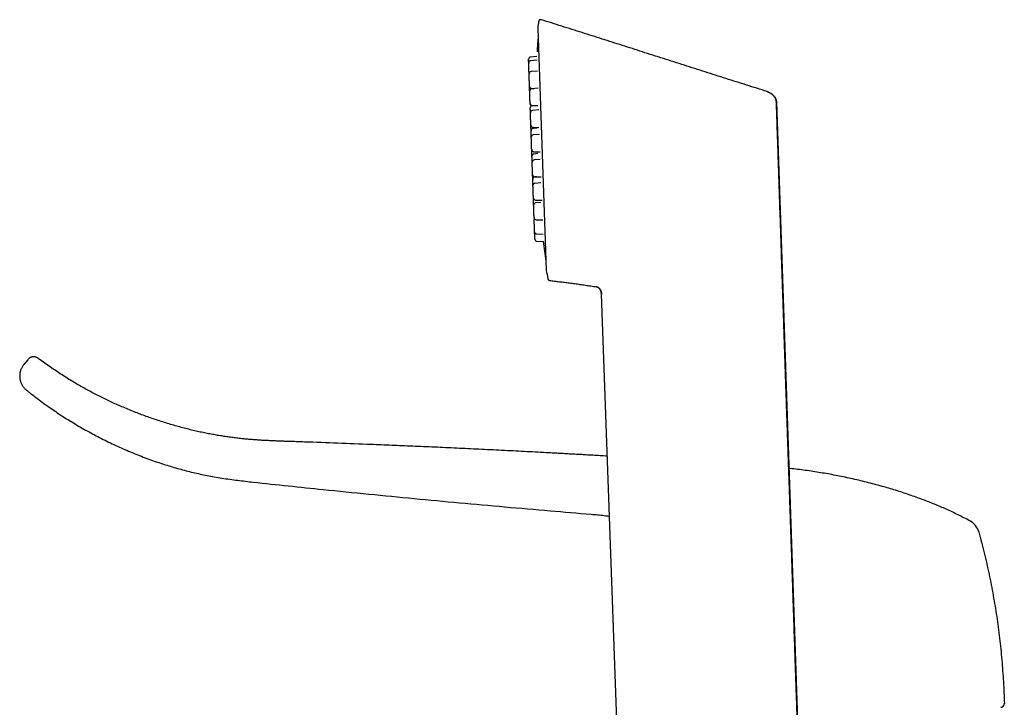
# Model space of a CAD drawing. Header units: millimetres. Extents: x 8 to 743, y 12 to 692.
# Tile 6 of 57: x 58 to 194, y 597 to 692. Entities that reach past the tile are written whole.
import ezdxf

# ---------------------------------------------------------------- set-up
doc = ezdxf.new("R2010")
doc.units = ezdxf.units.MM

msp = doc.modelspace()

# ---------------------------------------------------------------- linework, layer by layer
at = {"color": 7, "linetype": 'Continuous', "lineweight": 30}
for p, q in [((129.93, 691.63), (129.93, 691.63)), ((130.32, 691.88), (130.29, 691.88)), ((130.32, 691.88), (130.32, 691.87)), ((129.82, 690.69), (130.98, 657.38)), ((129.68, 686.82), (128.83, 686.74)), ((129.73, 686.31), (128.84, 686.23)), ((129.8, 684.81), (128.9, 684.73)), ((129.89, 682.46), (128.98, 682.38)), ((128.98, 682.41), (129.31, 682.41)), ((162.68, 680.55), (166.87, 556.83)), ((129.06, 680.06), (129.82, 680.05)), ((129.98, 679.46), (129.08, 679.39)), ((162.67, 680.54), (162.68, 680.55)), ((129.16, 677.07), (129.98, 677.06)), ((129.73, 676.96), (129.17, 676.91)), ((130.07, 676.09), (129.2, 676.02)), ((128.99, 673.95), (128.99, 673.91)), ((129.28, 673.7), (130.14, 673.69)), ((129.82, 673.44), (129.29, 673.39)), ((130.15, 672.64), (129.32, 672.57)), ((129.4, 670.26), (130.29, 670.24)), ((129.66, 670.25), (129.4, 670.23)), ((130.22, 669.42), (129.43, 669.35)), ((129.51, 667.04), (130.42, 667.02)), ((130.26, 666.72), (129.53, 666.65)), ((129.61, 664.34), (130.52, 664.32)), ((129.68, 662.39), (130.58, 662.37)), ((129.71, 661.37), (130.59, 661.36)), ((131.2, 656.22), (131.21, 656.19)), ((131.2, 656.22), (131.2, 656.22)), ((137.9, 655.11), (137.9, 655.11)), ((142.11, 555.97), (138.59, 654.07)), ((59.59, 645.07), (59.04, 644.39))]:
    msp.add_line(p, q, dxfattribs=at)
for centre, radius, start, end in [((239.07, 677.83), 110.01, 172.7937, 173.2697), ((130.02, 690.7), 0.2, 173.2792, 182), ((259.41, 678.54), 130, 175.2077, 176.0672), ((128.85, 686.44), 0.3, 95, 182), ((128.87, 685.93), 0.3, 95, 182), ((128.92, 684.43), 0.3, 95, 182), ((128.98, 682.71), 0.3, 182, 269), ((129.01, 682.08), 0.3, 95, 182), ((129.07, 680.36), 0.3, 182, 269), ((129.07, 680.25), 0.3, 182, 234.2051), ((129.09, 679.77), 0.3, 103.0113, 182), ((129.11, 679.09), 0.3, 95, 182), ((129.17, 677.37), 0.3, 182, 269), ((129.2, 676.61), 0.3, 95, 182), ((129.23, 675.72), 0.3, 95, 182), ((129.29, 674), 0.3, 182, 269), ((129.32, 673.1), 0.3, 95, 182), ((129.35, 672.27), 0.3, 95, 182), ((129.41, 670.56), 0.3, 182, 269), ((129.43, 669.93), 0.3, 95, 182), ((129.46, 669.06), 0.3, 95, 182), ((129.52, 667.34), 0.3, 182, 269), ((129.55, 666.35), 0.3, 95, 182), ((129.61, 664.64), 0.3, 182, 269), ((129.62, 664.41), 0.3, 159.4722, 182), ((129.68, 662.69), 0.3, 182, 269), ((129.72, 661.67), 0.3, 182, 269), ((259.41, 678.54), 130, 187.5942, 188.794), ((131.18, 657.38), 0.2, 182, 190.7242), ((239.07, 677.83), 110.01, 190.7303, 191.3291), ((131.5, 656.28), 0.3, 201.5824, 262.7013), ((188.26, 620.75), 2.36, 15.3253, 61.2487), ((193.56, 597.7), 0.5, 272, 1.5833)]:
    msp.add_arc(centre, radius, start, end, dxfattribs=at)
for points, knots in [([(130.32, 691.87), (130.31, 691.87), (130.28, 691.88), (130.23, 691.89), (130.18, 691.88), (130.14, 691.87), (130.11, 691.86), (130.07, 691.84), (130.04, 691.82), (130.01, 691.79), (129.99, 691.77), (129.97, 691.73), (129.95, 691.69), (129.94, 691.65), (129.93, 691.63), (129.93, 691.62)], [0, 0, 0, 0, 0.077381, 0.151425, 0.28383, 0.357377, 0.417151, 0.46738, 0.567691, 0.630522, 0.701021, 0.778208, 0.860739, 0.946953, 1, 1, 1, 1]), ([(161.4, 681.99), (160.46, 682.29), (158.57, 682.88), (155.73, 683.78), (152.87, 684.69), (150, 685.61), (147.12, 686.53), (144.27, 687.44), (141.46, 688.34), (138.7, 689.22), (135.92, 690.1), (133.12, 690.99), (131.25, 691.58), (130.32, 691.88)], [0, 0, 0, 0, 0.090865, 0.182236, 0.274113, 0.366498, 0.459391, 0.552794, 0.641326, 0.730312, 0.819752, 0.909648, 1, 1, 1, 1]), ([(128.57, 685.93), (128.57, 685.94), (128.57, 685.98), (128.57, 686.05), (128.56, 686.12), (128.56, 686.18), (128.56, 686.24), (128.56, 686.29), (128.56, 686.32), (128.56, 686.35), (128.55, 686.38), (128.55, 686.41), (128.55, 686.43), (128.55, 686.43), (128.55, 686.43)], [0, 0, 0, 0, 0.051787, 0.139965, 0.228279, 0.317666, 0.406649, 0.494828, 0.553645, 0.612802, 0.672572, 0.781768, 0.890328, 1, 1, 1, 1]), ([(128.6, 685.06), (128.6, 685.09), (128.6, 685.14), (128.6, 685.22), (128.59, 685.3), (128.59, 685.38), (128.59, 685.46), (128.58, 685.53), (128.58, 685.6), (128.58, 685.67), (128.58, 685.73), (128.58, 685.77), (128.57, 685.81), (128.57, 685.84), (128.57, 685.87), (128.57, 685.89), (128.57, 685.92), (128.57, 685.92), (128.57, 685.92)], [0, 0, 0, 0, 0.060194, 0.119898, 0.179651, 0.239989, 0.305192, 0.369805, 0.434518, 0.500017, 0.56522, 0.629833, 0.672931, 0.716279, 0.760076, 0.84009, 0.919638, 1, 1, 1, 1]), ([(128.62, 684.43), (128.62, 684.44), (128.62, 684.46), (128.62, 684.52), (128.62, 684.58), (128.62, 684.64), (128.61, 684.69), (128.61, 684.76), (128.61, 684.85), (128.6, 684.95), (128.6, 685.02), (128.6, 685.06)], [0, 0, 0, 0, 0.058069, 0.180905, 0.30263, 0.383824, 0.465487, 0.547996, 0.698906, 0.848767, 1, 1, 1, 1]), ([(128.65, 683.56), (128.65, 683.59), (128.65, 683.64), (128.65, 683.72), (128.64, 683.8), (128.64, 683.88), (128.64, 683.96), (128.64, 684.03), (128.63, 684.1), (128.63, 684.17), (128.63, 684.23), (128.63, 684.27), (128.63, 684.31), (128.63, 684.34), (128.63, 684.37), (128.62, 684.4), (128.62, 684.42), (128.62, 684.42), (128.62, 684.42)], [0, 0, 0, 0, 0.060194, 0.119898, 0.179651, 0.239989, 0.305192, 0.369805, 0.434518, 0.500017, 0.56522, 0.629833, 0.672931, 0.716279, 0.760076, 0.84009, 0.919638, 1, 1, 1, 1]), ([(128.68, 682.7), (128.68, 682.7), (128.68, 682.71), (128.68, 682.72), (128.68, 682.74), (128.68, 682.76), (128.68, 682.8), (128.68, 682.84), (128.68, 682.89), (128.67, 682.95), (128.67, 683.02), (128.67, 683.08), (128.67, 683.14), (128.67, 683.19), (128.66, 683.26), (128.66, 683.35), (128.66, 683.45), (128.65, 683.53), (128.65, 683.56)], [0, 0, 0, 0, 0.060121, 0.1198, 0.179577, 0.239992, 0.305194, 0.369806, 0.434519, 0.500017, 0.565219, 0.629832, 0.67293, 0.716277, 0.760073, 0.840177, 0.919724, 1, 1, 1, 1]), ([(128.71, 682.08), (128.7, 682.09), (128.7, 682.13), (128.7, 682.2), (128.7, 682.27), (128.7, 682.35), (128.69, 682.42), (128.69, 682.49), (128.69, 682.55), (128.69, 682.59), (128.69, 682.63), (128.69, 682.65), (128.68, 682.68), (128.68, 682.71), (128.68, 682.73), (128.68, 682.74), (128.68, 682.74)], [0, 0, 0, 0, 0.03732, 0.108128, 0.184643, 0.260467, 0.336407, 0.41327, 0.489785, 0.565609, 0.616185, 0.667053, 0.718449, 0.812345, 0.905695, 1, 1, 1, 1]), ([(128.74, 681.21), (128.73, 681.24), (128.73, 681.29), (128.73, 681.37), (128.73, 681.45), (128.72, 681.53), (128.72, 681.61), (128.72, 681.68), (128.72, 681.75), (128.71, 681.82), (128.71, 681.88), (128.71, 681.92), (128.71, 681.96), (128.71, 681.99), (128.71, 682.02), (128.71, 682.04), (128.71, 682.07), (128.71, 682.07), (128.71, 682.07)], [0, 0, 0, 0, 0.0601938, 0.1198979, 0.1796507, 0.2399894, 0.3051921, 0.3698052, 0.4345179, 0.5000166, 0.5652196, 0.6298327, 0.6729314, 0.7162788, 0.7600756, 0.8400897, 0.9196375, 1, 1, 1, 1]), ([(161.39, 681.98), (161.39, 681.98), (161.4, 681.99), (161.4, 681.99), (161.4, 681.99)], [0, 0, 0, 0, 0.088333, 1, 1, 1, 1]), ([(162.67, 680.54), (162.67, 680.58), (162.66, 680.67), (162.64, 680.8), (162.6, 680.92), (162.56, 681.02), (162.51, 681.11), (162.46, 681.2), (162.41, 681.27), (162.37, 681.33), (162.33, 681.37), (162.29, 681.42), (162.26, 681.45), (162.22, 681.49), (162.19, 681.52), (162.15, 681.55), (162.12, 681.58), (162.08, 681.61), (162.04, 681.64), (162.01, 681.66), (161.97, 681.69), (161.93, 681.71), (161.88, 681.74), (161.83, 681.77), (161.78, 681.8), (161.72, 681.83), (161.66, 681.86), (161.59, 681.9), (161.53, 681.93), (161.46, 681.96), (161.41, 681.97), (161.39, 681.98)], [0, 0, 0, 0, 0.057361, 0.118698, 0.175674, 0.22839, 0.276784, 0.320723, 0.36006, 0.394656, 0.424872, 0.44644, 0.467807, 0.489477, 0.51194, 0.535639, 0.560952, 0.588196, 0.617624, 0.649438, 0.683016, 0.714439, 0.743824, 0.772065, 0.800136, 0.828985, 0.859434, 0.892122, 0.927497, 0.965834, 1, 1, 1, 1]), ([(161.4, 681.99), (161.44, 681.98), (161.53, 681.95), (161.62, 681.91), (161.68, 681.88), (161.7, 681.87), (161.73, 681.85), (161.76, 681.84), (161.78, 681.82), (161.81, 681.81), (161.84, 681.79), (161.87, 681.77), (161.9, 681.75), (161.95, 681.72), (162, 681.69), (162.06, 681.64), (162.12, 681.59), (162.19, 681.53), (162.26, 681.45), (162.33, 681.37), (162.4, 681.29), (162.45, 681.22), (162.48, 681.18), (162.49, 681.15), (162.51, 681.12), (162.53, 681.09), (162.54, 681.07), (162.57, 681.01), (162.61, 680.92), (162.65, 680.79), (162.67, 680.67), (162.68, 680.59), (162.68, 680.55)], [0, 0, 0, 0, 0.061881, 0.130101, 0.144252, 0.158647, 0.173287, 0.18817, 0.203295, 0.218661, 0.234265, 0.250107, 0.270757, 0.296434, 0.327143, 0.362875, 0.403597, 0.449245, 0.499718, 0.556648, 0.608777, 0.656155, 0.673487, 0.690103, 0.706009, 0.721211, 0.735713, 0.749523, 0.817329, 0.881419, 0.942179, 1, 1, 1, 1]), ([(128.77, 680.35), (128.77, 680.35), (128.77, 680.35), (128.76, 680.37), (128.76, 680.39), (128.76, 680.41), (128.76, 680.45), (128.76, 680.49), (128.76, 680.54), (128.76, 680.6), (128.75, 680.67), (128.75, 680.73), (128.75, 680.79), (128.75, 680.84), (128.75, 680.91), (128.74, 681), (128.74, 681.1), (128.74, 681.18), (128.74, 681.21)], [0, 0, 0, 0, 0.060121, 0.1198, 0.179577, 0.239992, 0.305194, 0.369806, 0.434519, 0.500017, 0.565219, 0.629832, 0.67293, 0.716277, 0.760073, 0.840177, 0.919724, 1, 1, 1, 1]), ([(162.67, 680.54), (162.67, 680.54), (162.67, 680.54), (162.68, 680.54), (162.68, 680.55)], [0, 0, 0, 0, 0.338334, 1, 1, 1, 1]), ([(128.77, 680.24), (128.77, 680.24), (128.77, 680.24), (128.77, 680.25), (128.77, 680.27), (128.77, 680.3), (128.77, 680.32), (128.77, 680.34), (128.77, 680.35)], [0, 0, 0, 0, 0.186177, 0.370985, 0.556098, 0.743183, 0.945095, 1, 1, 1, 1]), ([(128.81, 679.08), (128.81, 679.1), (128.81, 679.15), (128.8, 679.22), (128.8, 679.3), (128.8, 679.38), (128.8, 679.45), (128.79, 679.51), (128.79, 679.57), (128.79, 679.62), (128.79, 679.65), (128.79, 679.68), (128.79, 679.71), (128.79, 679.74), (128.79, 679.76), (128.79, 679.76), (128.79, 679.76)], [0, 0, 0, 0, 0.054325, 0.123882, 0.199046, 0.27353, 0.348129, 0.423634, 0.498798, 0.573282, 0.622965, 0.672935, 0.723422, 0.81566, 0.90736, 1, 1, 1, 1]), ([(166.86, 556.83), (166.85, 557.13), (166.83, 557.96), (166.78, 559.32), (166.73, 560.91), (166.67, 562.48), (166.62, 564.04), (166.57, 565.54), (166.52, 567), (166.47, 568.42), (166.42, 569.81), (166.38, 571.19), (166.33, 572.61), (166.28, 574.06), (166.23, 575.54), (166.18, 577), (166.13, 578.44), (166.08, 579.86), (166.04, 581.25), (165.99, 582.63), (165.94, 583.98), (165.9, 585.32), (165.85, 586.63), (165.81, 587.92), (165.77, 589.2), (165.72, 590.45), (165.68, 591.68), (165.64, 592.88), (165.6, 594.09), (165.56, 595.29), (165.52, 596.49), (165.48, 597.67), (165.44, 598.82), (165.4, 599.95), (165.36, 601.04), (165.33, 602.1), (165.29, 603.11), (165.26, 604.1), (165.23, 605.08), (165.2, 606.03), (165.16, 606.96), (165.13, 607.87), (165.1, 608.73), (165.08, 609.54), (165.05, 610.3), (165.03, 611.05), (165, 611.78), (164.98, 612.49), (164.95, 613.19), (164.92, 614.06), (164.89, 615.09), (164.85, 616.29), (164.81, 617.46), (164.77, 618.62), (164.73, 619.75), (164.69, 620.86), (164.66, 621.93), (164.62, 622.96), (164.59, 623.95), (164.55, 624.92), (164.52, 625.88), (164.49, 626.81), (164.46, 627.71), (164.43, 628.58), (164.4, 629.41), (164.37, 630.22), (164.34, 631.02), (164.32, 631.78), (164.29, 632.52), (164.27, 633.21), (164.25, 633.78), (164.23, 634.22), (164.22, 634.53), (164.21, 634.85), (164.2, 635.16), (164.19, 635.48), (164.18, 635.82), (164.17, 636.17), (164.15, 636.54), (164.14, 636.94), (164.13, 637.34), (164.11, 637.77), (164.1, 638.2), (164.08, 638.66), (164.06, 639.14), (164.05, 639.64), (164.03, 640.17), (164.01, 640.71), (163.99, 641.27), (163.97, 641.86), (163.95, 642.46), (163.93, 643.08), (163.91, 643.72), (163.89, 644.4), (163.86, 645.11), (163.84, 645.84), (163.81, 646.59), (163.79, 647.37), (163.76, 648.16), (163.73, 648.97), (163.71, 649.8), (163.68, 650.66), (163.65, 651.53), (163.62, 652.43), (163.59, 653.33), (163.56, 654.23), (163.53, 655.13), (163.5, 656.05), (163.47, 656.98), (163.43, 657.96), (163.4, 658.97), (163.37, 660.03), (163.33, 661.1), (163.29, 662.2), (163.26, 663.32), (163.22, 664.43), (163.18, 665.54), (163.14, 666.65), (163.11, 667.78), (163.07, 668.93), (163.03, 670.09), (162.99, 671.27), (162.95, 672.47), (162.91, 673.69), (162.87, 674.93), (162.83, 676.18), (162.78, 677.44), (162.74, 678.71), (162.71, 679.74), (162.69, 680.36), (162.68, 680.55)], [0, 0, 0, 0, 0.007094, 0.020117, 0.032988, 0.045706, 0.058271, 0.070683, 0.082247, 0.093674, 0.104966, 0.116122, 0.127142, 0.139281, 0.15125, 0.163051, 0.174682, 0.186145, 0.197438, 0.208562, 0.219517, 0.230303, 0.240919, 0.251367, 0.261645, 0.271754, 0.281694, 0.291465, 0.301067, 0.310944, 0.320636, 0.330143, 0.339463, 0.348598, 0.357548, 0.365917, 0.374118, 0.382149, 0.390011, 0.397704, 0.405227, 0.412582, 0.419767, 0.426075, 0.432247, 0.438282, 0.444181, 0.449944, 0.455583, 0.461161, 0.470989, 0.480647, 0.490136, 0.499455, 0.508604, 0.517583, 0.526393, 0.534561, 0.542578, 0.550443, 0.558156, 0.565718, 0.573128, 0.579976, 0.58669, 0.593268, 0.599712, 0.606021, 0.611788, 0.617437, 0.622969, 0.625536, 0.628077, 0.630592, 0.633083, 0.635656, 0.638377, 0.641246, 0.644263, 0.647429, 0.650743, 0.654142, 0.657684, 0.661369, 0.665198, 0.669293, 0.673541, 0.677941, 0.682493, 0.687196, 0.692052, 0.69706, 0.70222, 0.707788, 0.713523, 0.719426, 0.725495, 0.731731, 0.738133, 0.744703, 0.75144, 0.758343, 0.765413, 0.77265, 0.780054, 0.787188, 0.79447, 0.8019, 0.809478, 0.817205, 0.825563, 0.834087, 0.842778, 0.851635, 0.86066, 0.869851, 0.87867, 0.887637, 0.896752, 0.906016, 0.915428, 0.924988, 0.934696, 0.944552, 0.954557, 0.964709, 0.974825, 0.985083, 0.995484, 1, 1, 1, 1]), ([(128.84, 678.22), (128.84, 678.25), (128.84, 678.3), (128.83, 678.38), (128.83, 678.46), (128.83, 678.54), (128.83, 678.61), (128.82, 678.69), (128.82, 678.76), (128.82, 678.83), (128.82, 678.89), (128.81, 678.93), (128.81, 678.97), (128.81, 678.99), (128.81, 679.02), (128.81, 679.05), (128.81, 679.07), (128.81, 679.08), (128.81, 679.08)], [0, 0, 0, 0, 0.060194, 0.119898, 0.179651, 0.239989, 0.305192, 0.369805, 0.434518, 0.500017, 0.56522, 0.629833, 0.672931, 0.716279, 0.760076, 0.84009, 0.919638, 1, 1, 1, 1]), ([(128.87, 677.36), (128.87, 677.36), (128.87, 677.36), (128.87, 677.37), (128.87, 677.39), (128.87, 677.42), (128.87, 677.46), (128.87, 677.5), (128.86, 677.55), (128.86, 677.61), (128.86, 677.68), (128.86, 677.74), (128.85, 677.8), (128.85, 677.85), (128.85, 677.92), (128.85, 678), (128.84, 678.11), (128.84, 678.18), (128.84, 678.22)], [0, 0, 0, 0, 0.0601211, 0.1197999, 0.1795774, 0.2399918, 0.3051939, 0.3698064, 0.4345186, 0.5000167, 0.5652191, 0.6298316, 0.67293, 0.716277, 0.7600734, 0.8401774, 0.9197245, 1, 1, 1, 1]), ([(128.9, 676.6), (128.9, 676.63), (128.89, 676.68), (128.89, 676.76), (128.89, 676.84), (128.89, 676.92), (128.88, 677), (128.88, 677.07), (128.88, 677.14), (128.88, 677.21), (128.87, 677.27), (128.87, 677.31), (128.87, 677.34), (128.87, 677.35), (128.87, 677.35)], [0, 0, 0, 0, 0.088162, 0.175608, 0.263124, 0.351499, 0.446997, 0.541632, 0.636413, 0.732346, 0.827844, 0.92248, 0.985604, 1, 1, 1, 1]), ([(128.93, 675.71), (128.93, 675.72), (128.93, 675.76), (128.92, 675.82), (128.92, 675.9), (128.92, 675.98), (128.92, 676.06), (128.91, 676.14), (128.91, 676.21), (128.91, 676.28), (128.91, 676.35), (128.9, 676.41), (128.9, 676.45), (128.9, 676.49), (128.9, 676.52), (128.9, 676.55), (128.9, 676.57), (128.9, 676.59), (128.9, 676.6), (128.9, 676.6)], [0, 0, 0, 0, 0.018975, 0.078027, 0.136598, 0.195217, 0.254411, 0.318376, 0.381763, 0.445248, 0.509504, 0.57347, 0.636857, 0.679138, 0.721662, 0.764628, 0.843124, 0.921162, 1, 1, 1, 1]), ([(128.96, 674.85), (128.96, 674.88), (128.95, 674.93), (128.95, 675.01), (128.95, 675.09), (128.95, 675.17), (128.94, 675.25), (128.94, 675.32), (128.94, 675.39), (128.94, 675.46), (128.93, 675.52), (128.93, 675.56), (128.93, 675.6), (128.93, 675.62), (128.93, 675.65), (128.93, 675.68), (128.93, 675.7), (128.93, 675.71), (128.93, 675.71)], [0, 0, 0, 0, 0.060194, 0.119898, 0.179651, 0.239989, 0.305192, 0.369805, 0.434518, 0.500017, 0.56522, 0.629833, 0.672931, 0.716279, 0.760076, 0.84009, 0.919638, 1, 1, 1, 1]), ([(128.99, 673.99), (128.99, 673.99), (128.99, 673.99), (128.99, 674), (128.99, 674.02), (128.99, 674.05), (128.98, 674.09), (128.98, 674.13), (128.98, 674.18), (128.98, 674.24), (128.98, 674.31), (128.97, 674.37), (128.97, 674.43), (128.97, 674.48), (128.97, 674.55), (128.97, 674.64), (128.96, 674.74), (128.96, 674.81), (128.96, 674.85)], [0, 0, 0, 0, 0.060121, 0.1198, 0.179577, 0.239992, 0.305194, 0.369806, 0.434519, 0.500017, 0.565219, 0.629832, 0.67293, 0.716277, 0.760073, 0.840177, 0.919724, 1, 1, 1, 1]), ([(129.02, 673.09), (129.02, 673.1), (129.02, 673.14), (129.01, 673.21), (129.01, 673.29), (129.01, 673.37), (129.01, 673.45), (129, 673.52), (129, 673.59), (129, 673.66), (129, 673.72), (129, 673.76), (128.99, 673.8), (128.99, 673.82), (128.99, 673.85), (128.99, 673.88), (128.99, 673.9), (128.99, 673.91), (128.99, 673.91)], [0, 0, 0, 0, 0.030193, 0.091803, 0.153463, 0.215728, 0.283012, 0.349688, 0.416467, 0.484056, 0.551341, 0.618016, 0.662491, 0.707222, 0.752417, 0.834985, 0.917072, 1, 1, 1, 1]), ([(129.05, 672.27), (129.05, 672.28), (129.05, 672.32), (129.04, 672.39), (129.04, 672.47), (129.04, 672.54), (129.04, 672.62), (129.03, 672.7), (129.03, 672.77), (129.03, 672.83), (129.03, 672.89), (129.02, 672.94), (129.02, 672.97), (129.02, 673), (129.02, 673.03), (129.02, 673.06), (129.02, 673.08), (129.02, 673.08), (129.02, 673.08)], [0, 0, 0, 0, 0.0301933, 0.0918033, 0.1534635, 0.2157283, 0.2830125, 0.3496881, 0.4164666, 0.4840562, 0.5513405, 0.6180162, 0.6624907, 0.7072219, 0.7524168, 0.8349851, 0.9170722, 1, 1, 1, 1]), ([(129.08, 671.4), (129.08, 671.43), (129.08, 671.48), (129.07, 671.56), (129.07, 671.64), (129.07, 671.72), (129.06, 671.8), (129.06, 671.88), (129.06, 671.95), (129.06, 672.01), (129.05, 672.07), (129.05, 672.12), (129.05, 672.15), (129.05, 672.18), (129.05, 672.21), (129.05, 672.24), (129.05, 672.26), (129.05, 672.26), (129.05, 672.26)], [0, 0, 0, 0, 0.0601938, 0.1198979, 0.1796507, 0.2399894, 0.3051921, 0.3698052, 0.4345179, 0.5000166, 0.5652196, 0.6298327, 0.6729314, 0.7162788, 0.7600756, 0.8400897, 0.9196375, 1, 1, 1, 1]), ([(129.11, 670.54), (129.11, 670.55), (129.11, 670.55), (129.11, 670.56), (129.11, 670.58), (129.11, 670.6), (129.1, 670.64), (129.1, 670.68), (129.1, 670.74), (129.1, 670.8), (129.1, 670.86), (129.09, 670.92), (129.09, 670.98), (129.09, 671.03), (129.09, 671.1), (129.09, 671.19), (129.08, 671.3), (129.08, 671.37), (129.08, 671.4)], [0, 0, 0, 0, 0.0601211, 0.1197999, 0.1795774, 0.2399918, 0.3051939, 0.3698064, 0.4345186, 0.5000167, 0.5652191, 0.6298316, 0.67293, 0.716277, 0.7600734, 0.8401774, 0.9197245, 1, 1, 1, 1]), ([(129.08, 671.37), (129.08, 671.37), (129.08, 671.37), (129.08, 671.38), (129.08, 671.39), (129.08, 671.4)], [0, 0, 0, 0, 0.362033, 0.721403, 1, 1, 1, 1]), ([(129.12, 670.2), (129.12, 670.23), (129.12, 670.28), (129.11, 670.36), (129.11, 670.44), (129.11, 670.5), (129.11, 670.53), (129.11, 670.54)], [0, 0, 0, 0, 0.2336718, 0.4654423, 0.6974019, 0.931636, 1, 1, 1, 1]), ([(129.13, 669.92), (129.13, 669.95), (129.13, 670), (129.12, 670.09), (129.12, 670.17), (129.12, 670.2)], [0, 0, 0, 0, 0.235199, 0.615857, 1, 1, 1, 1]), ([(129.16, 669.05), (129.16, 669.05), (129.16, 669.08), (129.16, 669.14), (129.15, 669.22), (129.15, 669.3), (129.15, 669.38), (129.15, 669.46), (129.14, 669.53), (129.14, 669.6), (129.14, 669.67), (129.14, 669.73), (129.13, 669.77), (129.13, 669.81), (129.13, 669.84), (129.13, 669.87), (129.13, 669.89), (129.13, 669.92), (129.13, 669.92), (129.13, 669.92)], [0, 0, 0, 0, 0.006951, 0.066726, 0.126015, 0.185353, 0.245272, 0.310022, 0.374186, 0.438449, 0.503492, 0.568242, 0.632406, 0.675205, 0.718251, 0.761743, 0.841201, 0.920196, 1, 1, 1, 1]), ([(129.19, 668.19), (129.19, 668.21), (129.19, 668.27), (129.18, 668.35), (129.18, 668.43), (129.18, 668.51), (129.18, 668.58), (129.17, 668.66), (129.17, 668.73), (129.17, 668.79), (129.17, 668.85), (129.17, 668.9), (129.16, 668.93), (129.16, 668.96), (129.16, 668.99), (129.16, 669.02), (129.16, 669.04), (129.16, 669.04), (129.16, 669.05)], [0, 0, 0, 0, 0.0601938, 0.1198979, 0.1796507, 0.2399894, 0.3051921, 0.3698052, 0.4345179, 0.5000166, 0.5652196, 0.6298327, 0.6729314, 0.7162788, 0.7600756, 0.8400897, 0.9196375, 1, 1, 1, 1]), ([(129.22, 667.33), (129.22, 667.33), (129.22, 667.33), (129.22, 667.34), (129.22, 667.36), (129.22, 667.39), (129.22, 667.42), (129.22, 667.47), (129.21, 667.52), (129.21, 667.58), (129.21, 667.64), (129.21, 667.71), (129.2, 667.76), (129.2, 667.82), (129.2, 667.89), (129.2, 667.97), (129.19, 668.08), (129.19, 668.15), (129.19, 668.19)], [0, 0, 0, 0, 0.060121, 0.1198, 0.179577, 0.239992, 0.305194, 0.369806, 0.434519, 0.500017, 0.565219, 0.629832, 0.67293, 0.716277, 0.760073, 0.840177, 0.919724, 1, 1, 1, 1]), ([(129.24, 666.87), (129.24, 666.9), (129.23, 666.95), (129.23, 667.03), (129.23, 667.11), (129.23, 667.19), (129.22, 667.26), (129.22, 667.3), (129.22, 667.32)], [0, 0, 0, 0, 0.170216, 0.339048, 0.508017, 0.678643, 0.863024, 1, 1, 1, 1]), ([(129.25, 666.35), (129.25, 666.37), (129.25, 666.4), (129.25, 666.45), (129.25, 666.5), (129.25, 666.57), (129.24, 666.66), (129.24, 666.76), (129.24, 666.83), (129.24, 666.87)], [0, 0, 0, 0, 0.10816, 0.211996, 0.316431, 0.421949, 0.614942, 0.806594, 1, 1, 1, 1]), ([(129.28, 665.48), (129.28, 665.51), (129.28, 665.57), (129.28, 665.65), (129.28, 665.72), (129.27, 665.8), (129.27, 665.88), (129.27, 665.96), (129.27, 666.03), (129.26, 666.09), (129.26, 666.15), (129.26, 666.2), (129.26, 666.23), (129.26, 666.26), (129.26, 666.29), (129.26, 666.32), (129.25, 666.34), (129.25, 666.34), (129.25, 666.34)], [0, 0, 0, 0, 0.060194, 0.119898, 0.179651, 0.239989, 0.305192, 0.369805, 0.434518, 0.500017, 0.56522, 0.629833, 0.672931, 0.716279, 0.760076, 0.84009, 0.919638, 1, 1, 1, 1]), ([(129.31, 664.63), (129.31, 664.63), (129.31, 664.63), (129.31, 664.64), (129.31, 664.66), (129.31, 664.69), (129.31, 664.72), (129.31, 664.77), (129.31, 664.82), (129.31, 664.88), (129.3, 664.94), (129.3, 665), (129.3, 665.06), (129.3, 665.11), (129.3, 665.18), (129.29, 665.27), (129.29, 665.38), (129.29, 665.45), (129.28, 665.48)], [0, 0, 0, 0, 0.060121, 0.1198, 0.179577, 0.239992, 0.305194, 0.369806, 0.434519, 0.500017, 0.565219, 0.629832, 0.67293, 0.716277, 0.760073, 0.840177, 0.919724, 1, 1, 1, 1]), ([(129.35, 663.54), (129.35, 663.57), (129.35, 663.62), (129.35, 663.7), (129.34, 663.78), (129.34, 663.86), (129.34, 663.93), (129.34, 664.01), (129.33, 664.08), (129.33, 664.15), (129.33, 664.21), (129.33, 664.25), (129.33, 664.29), (129.33, 664.31), (129.32, 664.34), (129.32, 664.37), (129.32, 664.39), (129.32, 664.4), (129.32, 664.4)], [0, 0, 0, 0, 0.060194, 0.119898, 0.179651, 0.239989, 0.305192, 0.369805, 0.434518, 0.500017, 0.56522, 0.629833, 0.672931, 0.716279, 0.760076, 0.84009, 0.919638, 1, 1, 1, 1]), ([(129.38, 662.68), (129.38, 662.68), (129.38, 662.68), (129.38, 662.69), (129.38, 662.71), (129.38, 662.74), (129.38, 662.77), (129.38, 662.82), (129.38, 662.87), (129.37, 662.93), (129.37, 663), (129.37, 663.06), (129.37, 663.12), (129.37, 663.17), (129.36, 663.24), (129.36, 663.32), (129.36, 663.43), (129.35, 663.5), (129.35, 663.54)], [0, 0, 0, 0, 0.060121, 0.1198, 0.179577, 0.239992, 0.305194, 0.369806, 0.434519, 0.500017, 0.565219, 0.629832, 0.67293, 0.716277, 0.760073, 0.840177, 0.919724, 1, 1, 1, 1]), ([(129.39, 662.52), (129.39, 662.55), (129.39, 662.6), (129.38, 662.65), (129.38, 662.67)], [0, 0, 0, 0, 0.523809, 1, 1, 1, 1]), ([(129.42, 661.66), (129.42, 661.66), (129.42, 661.66), (129.42, 661.68), (129.42, 661.69), (129.42, 661.72), (129.41, 661.76), (129.41, 661.8), (129.41, 661.85), (129.41, 661.91), (129.41, 661.98), (129.4, 662.04), (129.4, 662.1), (129.4, 662.15), (129.4, 662.22), (129.4, 662.31), (129.39, 662.41), (129.39, 662.48), (129.39, 662.52)], [0, 0, 0, 0, 0.060121, 0.1198, 0.179577, 0.239992, 0.305194, 0.369806, 0.434519, 0.500017, 0.565219, 0.629832, 0.67293, 0.716277, 0.760073, 0.840177, 0.919724, 1, 1, 1, 1]), ([(131.2, 656.22), (131.21, 656.21), (131.22, 656.18), (131.23, 656.14), (131.26, 656.1), (131.28, 656.08), (131.3, 656.05), (131.34, 656.02), (131.4, 656), (131.44, 655.99), (131.46, 655.98)], [0, 0, 0, 0, 0.120588, 0.25223, 0.354253, 0.429722, 0.52704, 0.656958, 0.816621, 1, 1, 1, 1]), ([(131.46, 655.98), (131.68, 655.95), (132.12, 655.89), (132.8, 655.81), (133.49, 655.72), (134.2, 655.63), (134.91, 655.54), (135.64, 655.44), (136.38, 655.33), (137.13, 655.22), (137.64, 655.14), (137.89, 655.1)], [0, 0, 0, 0, 0.102307, 0.207126, 0.314429, 0.424182, 0.536358, 0.648861, 0.763649, 0.880702, 1, 1, 1, 1]), ([(137.89, 655.1), (137.89, 655.1), (137.89, 655.1), (137.89, 655.1), (137.89, 655.1), (137.9, 655.11), (137.9, 655.11), (137.9, 655.11)], [0, 0, 0, 0, 0.1587961, 0.3541302, 0.5859542, 0.8542181, 1, 1, 1, 1]), ([(138.59, 654.07), (138.58, 654.09), (138.58, 654.15), (138.57, 654.22), (138.57, 654.27), (138.56, 654.29), (138.56, 654.32), (138.55, 654.35), (138.54, 654.37), (138.54, 654.4), (138.53, 654.43), (138.52, 654.47), (138.5, 654.52), (138.48, 654.58), (138.45, 654.64), (138.42, 654.7), (138.38, 654.76), (138.35, 654.81), (138.32, 654.85), (138.29, 654.88), (138.26, 654.92), (138.23, 654.94), (138.18, 654.98), (138.13, 655.02), (138.05, 655.06), (137.97, 655.09), (137.92, 655.1), (137.89, 655.1)], [0, 0, 0, 0, 0.0632808, 0.1319688, 0.1508249, 0.1700279, 0.1895706, 0.2094453, 0.2296434, 0.2501558, 0.2742934, 0.3055231, 0.3437944, 0.3889998, 0.4409581, 0.4994064, 0.5438576, 0.5852827, 0.62375, 0.6593392, 0.6921328, 0.7222086, 0.749635, 0.8156443, 0.8789552, 0.9402113, 1, 1, 1, 1]), ([(137.9, 655.11), (137.93, 655.1), (137.99, 655.09), (138.07, 655.06), (138.15, 655.01), (138.21, 654.97), (138.26, 654.92), (138.3, 654.88), (138.33, 654.83), (138.36, 654.8), (138.38, 654.76), (138.4, 654.73), (138.42, 654.7), (138.44, 654.67), (138.45, 654.65), (138.46, 654.62), (138.48, 654.59), (138.49, 654.57), (138.5, 654.54), (138.51, 654.52), (138.52, 654.49), (138.54, 654.46), (138.55, 654.43), (138.56, 654.39), (138.57, 654.35), (138.58, 654.31), (138.58, 654.27), (138.59, 654.22), (138.59, 654.17), (138.6, 654.12), (138.6, 654.09), (138.6, 654.08)], [0, 0, 0, 0, 0.059724, 0.121225, 0.177557, 0.229069, 0.275801, 0.317646, 0.354439, 0.386019, 0.41358, 0.433335, 0.453296, 0.474364, 0.497316, 0.522765, 0.551171, 0.582871, 0.618117, 0.657073, 0.694889, 0.728274, 0.757994, 0.785107, 0.810967, 0.837082, 0.864872, 0.89547, 0.929674, 0.967995, 1, 1, 1, 1]), ([(138.59, 654.07), (138.59, 654.07), (138.59, 654.08), (138.6, 654.08), (138.6, 654.08)], [0, 0, 0, 0, 0.499868, 1, 1, 1, 1]), ([(138.59, 654.07), (138.59, 654.07), (138.59, 654.07), (138.59, 654.07), (138.59, 654.07)], [0, 0, 0, 0, 0.499936, 1, 1, 1, 1]), ([(61.02, 645.26), (60.99, 645.28), (60.92, 645.33), (60.82, 645.38), (60.72, 645.41), (60.63, 645.44), (60.54, 645.45), (60.47, 645.46), (60.4, 645.46), (60.34, 645.46), (60.27, 645.45), (60.19, 645.44), (60.1, 645.42), (60, 645.38), (59.89, 645.33), (59.78, 645.26), (59.68, 645.18), (59.62, 645.11), (59.59, 645.07)], [0, 0, 0, 0, 0.076786, 0.149157, 0.21605, 0.276599, 0.330147, 0.376228, 0.414537, 0.450084, 0.493526, 0.545122, 0.604675, 0.671808, 0.745911, 0.826113, 0.911269, 1, 1, 1, 1]), ([(59.04, 644.4), (59, 644.34), (58.92, 644.23), (58.81, 644.06), (58.72, 643.88), (58.65, 643.72), (58.6, 643.57), (58.56, 643.43), (58.54, 643.31), (58.52, 643.22), (58.51, 643.13), (58.5, 643.05), (58.49, 642.96), (58.49, 642.88), (58.49, 642.81), (58.49, 642.75), (58.49, 642.68), (58.5, 642.6), (58.51, 642.51), (58.53, 642.39), (58.55, 642.26), (58.59, 642.11), (58.64, 641.96), (58.7, 641.82), (58.76, 641.69), (58.84, 641.55), (58.93, 641.41), (59.03, 641.27), (59.15, 641.13), (59.28, 641), (59.38, 640.92), (59.43, 640.88)], [0, 0, 0, 0, 0.051875, 0.105799, 0.1558, 0.201387, 0.242162, 0.277813, 0.308107, 0.332878, 0.354591, 0.375323, 0.396287, 0.417471, 0.437216, 0.4517, 0.466006, 0.486526, 0.511575, 0.541133, 0.575257, 0.614179, 0.65778, 0.693432, 0.731481, 0.771784, 0.814164, 0.858419, 0.904318, 0.951603, 1, 1, 1, 1]), ([(139.39, 631.79), (139.38, 631.79), (139.05, 631.81), (138.41, 631.84), (137.51, 631.9), (136.67, 631.94), (135.89, 631.99), (135.14, 632.03), (134.39, 632.07), (133.67, 632.11), (132.97, 632.15), (132.29, 632.19), (131.63, 632.22), (130.68, 632.27), (129.45, 632.34), (127.93, 632.42), (126.4, 632.5), (124.85, 632.58), (123.28, 632.65), (121.73, 632.73), (120.2, 632.8), (118.67, 632.88), (117.14, 632.95), (115.62, 633.02), (114.11, 633.08), (112.63, 633.15), (111.17, 633.21), (109.72, 633.27), (108.28, 633.33), (105.8, 633.43), (102.28, 633.57), (99.09, 633.68), (97.26, 633.75), (96.8, 633.77), (96.33, 633.78), (95.86, 633.8), (95.37, 633.81), (94.86, 633.83), (94.34, 633.85), (93.82, 633.87), (93.29, 633.89), (92.74, 633.92), (92.18, 633.94), (91.59, 633.98), (90.98, 634.02), (90.36, 634.07), (89.71, 634.12), (89.05, 634.19), (88.37, 634.27), (87.67, 634.35), (86.97, 634.45), (86.27, 634.56), (85.56, 634.68), (84.84, 634.81), (84.1, 634.95), (83.34, 635.11), (82.56, 635.28), (81.76, 635.48), (80.94, 635.69), (80.11, 635.91), (79.26, 636.16), (78.4, 636.42), (77.55, 636.69), (76.72, 636.97), (75.9, 637.26), (75.07, 637.57), (74.23, 637.89), (73.38, 638.24), (72.57, 638.58), (71.79, 638.92), (71.05, 639.26), (70.3, 639.62), (69.55, 639.99), (68.8, 640.37), (68.05, 640.77), (67.3, 641.18), (66.55, 641.6), (65.79, 642.05), (65.03, 642.52), (64.26, 643.01), (63.49, 643.52), (62.72, 644.04), (61.95, 644.58), (61.38, 644.99), (61.07, 645.22), (61.02, 645.26)], [0, 0, 0, 0, 0.000207, 0.012209, 0.023928, 0.033727, 0.04332, 0.052706, 0.061885, 0.070859, 0.079471, 0.087884, 0.096098, 0.104141, 0.123112, 0.141878, 0.160439, 0.1801, 0.199525, 0.218715, 0.237671, 0.256391, 0.275486, 0.294332, 0.31293, 0.331282, 0.349388, 0.367263, 0.3851, 0.40296, 0.459225, 0.515634, 0.521383, 0.527132, 0.532882, 0.538664, 0.54469, 0.551001, 0.557595, 0.563889, 0.570423, 0.577197, 0.584214, 0.591475, 0.598979, 0.606726, 0.614715, 0.622943, 0.631409, 0.640112, 0.649052, 0.657697, 0.666552, 0.675616, 0.68489, 0.694371, 0.704382, 0.714611, 0.725056, 0.735719, 0.746602, 0.757704, 0.769027, 0.779599, 0.790354, 0.801291, 0.812409, 0.823709, 0.835191, 0.845154, 0.85525, 0.865477, 0.875834, 0.886321, 0.896746, 0.907297, 0.917973, 0.928774, 0.939924, 0.951203, 0.96261, 0.974146, 0.98581, 0.997602, 1, 1, 1, 1]), ([(59.43, 640.88), (59.55, 640.78), (59.94, 640.47), (60.59, 639.96), (61.4, 639.35), (62.21, 638.76), (63.04, 638.19), (63.87, 637.63), (64.75, 637.06), (65.65, 636.5), (66.6, 635.93), (67.56, 635.38), (68.52, 634.85), (69.5, 634.34), (70.48, 633.85), (71.47, 633.37), (72.47, 632.92), (73.48, 632.48), (74.48, 632.06), (75.49, 631.66), (76.5, 631.29), (77.51, 630.93), (78.51, 630.61), (79.48, 630.31), (80.44, 630.03), (81.4, 629.78), (82.36, 629.54), (83.33, 629.32), (84.3, 629.12), (85.3, 628.93), (86.34, 628.76), (87.42, 628.6), (88.5, 628.46), (89.57, 628.33), (91.9, 628.07), (95.47, 627.69), (100.76, 627.14), (106.54, 626.56), (112.78, 625.95), (119.03, 625.37), (125.27, 624.8), (131.32, 624.28), (135.29, 623.95), (137.18, 623.79)], [0, 0, 0, 0, 0.00587, 0.018335, 0.03079, 0.043235, 0.05567, 0.068094, 0.080508, 0.094151, 0.107784, 0.121406, 0.135017, 0.148617, 0.162207, 0.175787, 0.189356, 0.202914, 0.216462, 0.229759, 0.243048, 0.256331, 0.269605, 0.281883, 0.29415, 0.306407, 0.318655, 0.330896, 0.343135, 0.355371, 0.368822, 0.38226, 0.395682, 0.409092, 0.422497, 0.482347, 0.542195, 0.61986, 0.697431, 0.774925, 0.852354, 0.929715, 1, 1, 1, 1]), ([(189.4, 622.82), (189.37, 622.84), (189.07, 623), (188.5, 623.3), (187.69, 623.71), (186.88, 624.1), (186.07, 624.47), (185.27, 624.82), (184.47, 625.16), (183.67, 625.48), (182.82, 625.81), (181.93, 626.13), (180.98, 626.46), (180.04, 626.78), (179.1, 627.08), (178.17, 627.36), (177.19, 627.64), (176.16, 627.92), (175.08, 628.2), (174.01, 628.46), (172.95, 628.71), (171.9, 628.93), (170.85, 629.14), (169.81, 629.33), (168.77, 629.51), (167.71, 629.68), (166.65, 629.83), (165.6, 629.96), (164.85, 630.05), (164.45, 630.09), (164.39, 630.1)], [0, 0, 0, 0, 0.004076, 0.038936, 0.073539, 0.107889, 0.14201, 0.175316, 0.208418, 0.241292, 0.273913, 0.312406, 0.350555, 0.388385, 0.425906, 0.463112, 0.499997, 0.542875, 0.585319, 0.62733, 0.668905, 0.710046, 0.750772, 0.791103, 0.831025, 0.872367, 0.913192, 0.953532, 0.993425, 1, 1, 1, 1]), ([(137.18, 623.79), (137.32, 623.78), (137.62, 623.75), (138.07, 623.71), (138.52, 623.67), (138.96, 623.61), (139.35, 623.56), (139.59, 623.51), (139.69, 623.49)], [0, 0, 0, 0, 0.177932, 0.355754, 0.533302, 0.710371, 0.886742, 1, 1, 1, 1]), ([(190.54, 621.38), (190.67, 620.89), (190.93, 619.92), (191.29, 618.46), (191.64, 617), (191.96, 615.53), (192.25, 614.07), (192.53, 612.61), (192.78, 611.15), (193.01, 609.69), (193.21, 608.22), (193.4, 606.73), (193.57, 605.23), (193.71, 603.73), (193.83, 602.23), (193.93, 600.73), (194.01, 599.22), (194.04, 598.22), (194.06, 597.71)], [0, 0, 0, 0, 0.062725, 0.125446, 0.188163, 0.250874, 0.313583, 0.375171, 0.436758, 0.498346, 0.559937, 0.622788, 0.685644, 0.748506, 0.811376, 0.87425, 0.937126, 1, 1, 1, 1]), ([(193.62, 597.2), (193.62, 597.2), (193.62, 597.2), (193.63, 597.21), (193.65, 597.21), (193.66, 597.21), (193.68, 597.22), (193.69, 597.22), (193.71, 597.22), (193.72, 597.23), (193.74, 597.24), (193.75, 597.24), (193.76, 597.25), (193.77, 597.25), (193.78, 597.26), (193.79, 597.26), (193.81, 597.28), (193.84, 597.3), (193.88, 597.32), (193.91, 597.36), (193.95, 597.4), (193.99, 597.46), (194.02, 597.54), (194.04, 597.62), (194.05, 597.68), (194.05, 597.71)], [0, 0, 0, 0, 0.0021189, 0.1087835, 0.2040596, 0.287972, 0.3605614, 0.4218966, 0.4721, 0.511408, 0.5403404, 0.5513175, 0.5603898, 0.5681969, 0.5750882, 0.5853867, 0.6092502, 0.6336848, 0.6641766, 0.7026666, 0.7491949, 0.8033094, 0.8641345, 0.9303043, 1, 1, 1, 1])]:
    msp.add_open_spline(points, degree=3, knots=knots, dxfattribs=at)

doc.saveas('drawing.dxf')
